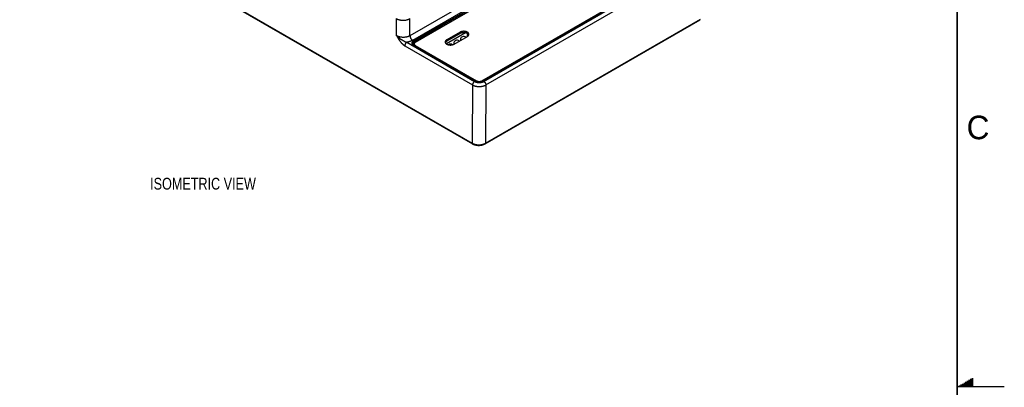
# Model space of a CAD drawing. Header units: inches. Extents: x 0 to 34, y 0 to 22.
# Tile 34 of 64: x 23.6 to 34, y 11 to 14.9. Entities that reach past the tile are written whole.
import ezdxf

# ---------------------------------------------------------------- set-up
doc = ezdxf.new("R2010")
doc.units = ezdxf.units.IN
doc.header["$LTSCALE"] = 1.87
doc.header["$MEASUREMENT"] = 0
doc.layers.get('0').update_dxf_attribs({"linetype": 'CONTINUOUS'})
doc.layers.add('DETAIL', color=7, linetype='CONTINUOUS')
doc.styles.get("Standard").update_dxf_attribs({"font": 'txt', "width": 0.8})
doc.styles.add('TEXTSTYLE_2', font='txt')

msp = doc.modelspace()

# ---------------------------------------------------------------- linework, layer by layer
at = {"color": 7, "linetype": 'CONTINUOUS'}
for p, q in [((23.5569, 16.3554), (28.3552, 13.5849)), ((23.56, 16.3487), (28.3584, 13.5782)), ((29.4994, 15.7652), (27.6964, 14.7241)), ((29.4994, 15.7009), (27.7242, 14.6759)), ((27.7357, 14.6704), (29.4994, 15.6888)), ((27.7392, 14.6645), (29.4994, 15.6808)), ((27.7395, 14.6481), (29.4994, 15.6643)), ((29.4994, 15.6632), (27.752, 14.6542)), ((28.4585, 14.2463), (30.7428, 15.5652)), ((30.7566, 15.5681), (28.4678, 14.2466)), ((30.7591, 15.5678), (28.4703, 14.2463)), ((28.4802, 14.2399), (30.7702, 15.5621)), ((28.5014, 14.2027), (30.7914, 15.525)), ((27.5549, 14.7244), (27.5536, 14.9058)), ((27.6964, 14.7241), (27.695, 14.906)), ((28.4936, 13.5782), (30.7741, 14.8949)), ((28.4967, 13.5848), (30.7772, 14.9016)), ((28.2851, 14.7549), (28.0823, 14.6378)), ((28.2271, 14.7622), (28.0857, 14.6806)), ((28.2271, 14.7475), (28.0857, 14.6659)), ((28.2271, 14.7622), (28.2271, 14.7475)), ((27.662, 14.6551), (28.3812, 14.2399)), ((28.3911, 14.2463), (27.7357, 14.6247)), ((28.3935, 14.2466), (27.7382, 14.6249)), ((27.7392, 14.6645), (27.7395, 14.6481)), ((27.7405, 14.6236), (27.7405, 14.6382)), ((27.752, 14.6221), (28.4029, 14.2463)), ((27.752, 14.6221), (27.752, 14.617)), ((28.0751, 14.6442), (28.0749, 14.657)), ((28.0857, 14.6806), (28.0857, 14.6659)), ((28.16, 14.6414), (28.16, 14.6337)), ((28.1637, 14.6356), (28.3051, 14.7172)), ((28.2307, 14.6822), (28.2307, 14.6745)), ((28.3014, 14.7231), (28.3014, 14.7154)), ((27.6408, 14.6182), (28.36, 14.2029)), ((28.36, 14.2029), (28.3552, 13.5849)), ((28.4029, 14.2463), (28.4029, 14.2423)), ((28.4585, 14.2463), (28.4585, 14.2423)), ((28.5014, 14.2027), (28.4967, 13.5848))]:
    msp.add_line(p, q, dxfattribs=at)
at = {"color": 2, "linetype": 'CONTINUOUS'}
for p, q in [((33.6213, 11.07), (33.6697, 11.07)), ((33.6386, 11.08), (33.6697, 11.08)), ((33.6559, 11.09), (33.6697, 11.09)), ((34, 11), (33.5, 11)), ((33.5173, 11.01), (33.6697, 11.01)), ((33.5347, 11.02), (33.6697, 11.02)), ((33.552, 11.03), (33.6697, 11.03)), ((33.5693, 11.04), (33.6697, 11.04)), ((33.5866, 11.05), (33.6697, 11.05)), ((33.6039, 11.06), (33.6697, 11.06))]:
    msp.add_line(p, q, dxfattribs=at)
at = {"color": 7, "linetype": 'CONTINUOUS', "const_width": 0.02}
msp.add_lwpolyline([(33.5, 0.5), (33.5, 21.5)], dxfattribs=at)
at = {"color": 7, "linetype": 'CONTINUOUS'}
msp.add_lwpolyline([(28.3584, 13.5782), (28.3613, 13.5765), (28.3646, 13.5749), (28.368, 13.5733), (28.3714, 13.5718), (28.375, 13.5704), (28.3786, 13.5692), (28.3823, 13.568), (28.386, 13.5669), (28.3899, 13.566), (28.3937, 13.5651), (28.3977, 13.5643), (28.4016, 13.5636), (28.4056, 13.5631), (28.4096, 13.5626), (28.4137, 13.5623), (28.4178, 13.562), (28.4219, 13.5618), (28.4259, 13.5618), (28.43, 13.5618), (28.4341, 13.562), (28.4382, 13.5623), (28.4422, 13.5626), (28.4463, 13.5631), (28.4503, 13.5636), (28.4542, 13.5643), (28.4582, 13.5651), (28.462, 13.5659), (28.4658, 13.5669), (28.4696, 13.568), (28.4733, 13.5692), (28.4769, 13.5704), (28.4805, 13.5718), (28.4839, 13.5733), (28.4873, 13.5748), (28.4905, 13.5765), (28.4936, 13.5782)], dxfattribs=at)
for centre, radius, start, end in [((28.3368, 14.7231), 0.0354, 141.74806, 180), ((28.1247, 14.6006), 0.0354, 52.68435, 127.29408), ((28.1954, 14.6414), 0.0354, 47.75322, 179.99999), ((28.1718, 14.6337), 0.0118, 180.00068, 180.37513), ((28.2661, 14.6822), 0.0354, 47.7532, 179.99999), ((28.2425, 14.6745), 0.0118, 180.00075, 181.28773), ((28.3132, 14.7154), 0.0118, 180.00075, 181.28778)]:
    msp.add_arc(centre, radius, start, end, dxfattribs=at)
for points, knots in [([(27.5536, 14.9058), (27.5547, 14.9051), (27.5571, 14.9038), (27.5608, 14.902), (27.5647, 14.9002), (27.5687, 14.8986), (27.5729, 14.8971), (27.5786, 14.8952), (27.586, 14.8932), (27.5953, 14.8913), (27.6048, 14.8899), (27.6145, 14.8891), (27.6243, 14.8889), (27.6341, 14.8892), (27.6437, 14.89), (27.6533, 14.8914), (27.6625, 14.8933), (27.6699, 14.8954), (27.6757, 14.8972), (27.6798, 14.8988), (27.6838, 14.9004), (27.6889, 14.9027), (27.6926, 14.9046), (27.695, 14.906)], [0, 0, 0, 0, 0.0275919, 0.0558322, 0.0846975, 0.11416, 0.144188, 0.1747461, 0.2372882, 0.3014555, 0.3668729, 0.4331398, 0.4998386, 0.5665432, 0.6328275, 0.6982735, 0.7624799, 0.8250711, 0.8556572, 0.8857151, 0.9152094, 0.9441083, 1, 1, 1, 1]), ([(28.3212, 14.7397), (28.3212, 14.7401), (28.3212, 14.7409), (28.3211, 14.7421), (28.3209, 14.7432), (28.3206, 14.7444), (28.3203, 14.7456), (28.3198, 14.7471), (28.3189, 14.749), (28.3176, 14.7512), (28.3162, 14.753), (28.315, 14.7544), (28.3137, 14.7558), (28.3119, 14.7575), (28.3096, 14.7594), (28.3069, 14.7611), (28.3041, 14.7628), (28.3011, 14.7644), (28.2978, 14.7658), (28.2944, 14.7671), (28.2909, 14.7682), (28.2872, 14.7692), (28.2834, 14.77), (28.2795, 14.7706), (28.2755, 14.7711), (28.2715, 14.7714), (28.2675, 14.7716), (28.2634, 14.7715), (28.2594, 14.7713), (28.2554, 14.771), (28.2514, 14.7704), (28.2476, 14.7697), (28.2438, 14.7689), (28.2402, 14.7678), (28.2366, 14.7667), (28.2333, 14.7653), (28.2301, 14.7639), (28.2281, 14.7628), (28.2271, 14.7622)], [0, 0, 0, 0, 0.0106531, 0.0213349, 0.0320739, 0.0428977, 0.0538329, 0.0649046, 0.0875407, 0.1109812, 0.1353585, 0.147934, 0.1607779, 0.1872929, 0.2149456, 0.2437446, 0.2736741, 0.3046967, 0.3367565, 0.3697814, 0.4036853, 0.4383705, 0.473729, 0.5096452, 0.5459964, 0.5826555, 0.6194917, 0.6563723, 0.6931641, 0.729735, 0.7659552, 0.8016988, 0.8368454, 0.8712817, 0.9049029, 0.937615, 0.9693363, 1, 1, 1, 1]), ([(28.3197, 14.7324), (28.3195, 14.7331), (28.3188, 14.7345), (28.3176, 14.7365), (28.3162, 14.7384), (28.3145, 14.7403), (28.3127, 14.7421), (28.3106, 14.7439), (28.3083, 14.7455), (28.3059, 14.7471), (28.3033, 14.7486), (28.3005, 14.7499), (28.2976, 14.7512), (28.2945, 14.7523), (28.2913, 14.7534), (28.288, 14.7543), (28.2846, 14.755), (28.2811, 14.7557), (28.2776, 14.7562), (28.274, 14.7566), (28.2704, 14.7568), (28.2667, 14.7569), (28.2631, 14.7568), (28.2594, 14.7566), (28.2558, 14.7563), (28.2522, 14.7559), (28.2487, 14.7553), (28.2453, 14.7545), (28.242, 14.7537), (28.2387, 14.7527), (28.2356, 14.7516), (28.2327, 14.7503), (28.2298, 14.749), (28.228, 14.748), (28.2271, 14.7475)], [0, 0, 0, 0, 0.0219849, 0.0446804, 0.0681899, 0.0925929, 0.1179459, 0.1442834, 0.1716197, 0.1999511, 0.2292577, 0.259505, 0.2906461, 0.3226228, 0.3553671, 0.3888029, 0.4228466, 0.4574089, 0.4923953, 0.5277074, 0.563244, 0.5989018, 0.6345763, 0.670163, 0.7055582, 0.7406598, 0.7753684, 0.8095882, 0.8432281, 0.8762025, 0.9084329, 0.9398484, 0.9703876, 1, 1, 1, 1]), ([(28.3051, 14.7172), (28.3063, 14.7179), (28.3081, 14.7191), (28.3104, 14.7207), (28.3124, 14.7224), (28.3143, 14.7242), (28.3159, 14.7261), (28.317, 14.7275), (28.318, 14.729), (28.3189, 14.7305), (28.3196, 14.732), (28.3202, 14.7335), (28.3207, 14.735), (28.321, 14.7366), (28.3212, 14.7382), (28.3212, 14.7392), (28.3212, 14.7397)], [0, 0, 0, 0, 0.1485362, 0.2199398, 0.2894091, 0.4225714, 0.4864076, 0.5484959, 0.608941, 0.667873, 0.7254471, 0.7818436, 0.8372656, 0.8919368, 0.9460975, 1, 1, 1, 1]), ([(27.6964, 14.7241), (27.694, 14.7228), (27.6903, 14.7209), (27.6852, 14.7186), (27.6812, 14.717), (27.677, 14.7155), (27.6713, 14.7136), (27.6639, 14.7116), (27.6546, 14.7097), (27.6451, 14.7084), (27.6354, 14.7076), (27.6256, 14.7073), (27.6159, 14.7076), (27.6062, 14.7085), (27.5967, 14.7098), (27.5889, 14.7114), (27.5829, 14.713), (27.5785, 14.7143), (27.5742, 14.7157), (27.5701, 14.7172), (27.5661, 14.7188), (27.5622, 14.7206), (27.5585, 14.7224), (27.5561, 14.7237), (27.5549, 14.7244)], [0, 0, 0, 0, 0.0557621, 0.0846056, 0.1140509, 0.144066, 0.1746154, 0.2371509, 0.3013241, 0.3667574, 0.4330476, 0.4997743, 0.5665086, 0.6328216, 0.6982925, 0.7625169, 0.7940461, 0.8251243, 0.8557097, 0.8857635, 0.9152497, 0.944136, 0.9723941, 1, 1, 1, 1]), ([(27.5549, 14.7244), (27.5558, 14.7235), (27.5572, 14.7221), (27.5591, 14.7202), (27.5605, 14.7189), (27.5619, 14.7175), (27.5639, 14.7157), (27.5663, 14.7135), (27.5693, 14.7109), (27.5723, 14.7083), (27.5754, 14.7057), (27.5786, 14.7032), (27.5817, 14.7007), (27.585, 14.6983), (27.5882, 14.6959), (27.5915, 14.6935), (27.5948, 14.6912), (27.5982, 14.6889), (27.6016, 14.6866), (27.605, 14.6844), (27.6085, 14.6822), (27.6131, 14.6794), (27.6178, 14.6766), (27.6225, 14.6738), (27.626, 14.6718), (27.6296, 14.6698), (27.6331, 14.6679), (27.6367, 14.6661), (27.6403, 14.6642), (27.6439, 14.6625), (27.6476, 14.6608), (27.6512, 14.6592), (27.6548, 14.6577), (27.6584, 14.6564), (27.6608, 14.6555), (27.662, 14.6551)], [0, 0, 0, 0, 0.0304879, 0.0457674, 0.0610793, 0.0764262, 0.091806, 0.1226588, 0.1536325, 0.1847183, 0.2159075, 0.2471925, 0.2785658, 0.310019, 0.3415429, 0.3731283, 0.4047668, 0.4364501, 0.4681696, 0.4999168, 0.531683, 0.5634596, 0.6270065, 0.6587564, 0.6904735, 0.7221426, 0.7537447, 0.7852565, 0.8166499, 0.8478906, 0.8789346, 0.9097318, 0.9402252, 0.9703424, 1, 1, 1, 1]), ([(27.5549, 14.7244), (27.5553, 14.7238), (27.5561, 14.7225), (27.557, 14.7209), (27.5578, 14.7196), (27.5585, 14.7183), (27.5595, 14.7167), (27.5606, 14.7147), (27.5621, 14.7122), (27.564, 14.7089), (27.5663, 14.7051), (27.5686, 14.7012), (27.571, 14.6974), (27.5741, 14.6923), (27.5781, 14.686), (27.583, 14.6785), (27.5881, 14.6712), (27.5933, 14.664), (27.5987, 14.657), (27.6042, 14.6502), (27.6099, 14.6438), (27.6149, 14.6387), (27.6189, 14.6348), (27.623, 14.6311), (27.6271, 14.6276), (27.6313, 14.6244), (27.6345, 14.6222), (27.6376, 14.6201), (27.6398, 14.6188), (27.6408, 14.6182)], [0, 0, 0, 0, 0.0162481, 0.0324975, 0.0406221, 0.0487466, 0.0649952, 0.0812439, 0.0974926, 0.1299899, 0.162486, 0.1949796, 0.2274687, 0.2599503, 0.3248728, 0.3896982, 0.4543531, 0.5187341, 0.5827053, 0.6460941, 0.7086893, 0.7702413, 0.800541, 0.8304714, 0.8890547, 0.9176316, 0.9456756, 0.9731453, 1, 1, 1, 1]), ([(27.662, 14.6551), (27.6613, 14.6547), (27.6599, 14.6538), (27.6578, 14.6522), (27.6558, 14.6505), (27.6538, 14.6485), (27.652, 14.6464), (27.6502, 14.6441), (27.6485, 14.6417), (27.647, 14.6392), (27.6456, 14.6366), (27.6443, 14.6339), (27.6433, 14.6312), (27.6424, 14.6285), (27.6417, 14.6259), (27.6412, 14.6232), (27.6409, 14.6207), (27.6408, 14.619), (27.6408, 14.6182)], [0, 0, 0, 0, 0.0558864, 0.1142896, 0.1749668, 0.2376175, 0.3018953, 0.3674184, 0.4337791, 0.500553, 0.5673076, 0.6336106, 0.6990388, 0.7631865, 0.8256746, 0.8861603, 0.9443478, 1, 1, 1, 1]), ([(27.7242, 14.6759), (27.7231, 14.6753), (27.7209, 14.6741), (27.7176, 14.6723), (27.7141, 14.6706), (27.7093, 14.6684), (27.7031, 14.6658), (27.6954, 14.6631), (27.6874, 14.6606), (27.6806, 14.6588), (27.675, 14.6575), (27.6707, 14.6566), (27.6664, 14.6558), (27.6635, 14.6554), (27.662, 14.6551)], [0, 0, 0, 0, 0.0567138, 0.1143219, 0.1728064, 0.2321502, 0.3533047, 0.4775626, 0.6046622, 0.7343151, 0.8000031, 0.8662071, 0.9328869, 1, 1, 1, 1]), ([(27.6964, 14.7241), (27.6964, 14.723), (27.6965, 14.7208), (27.6969, 14.7175), (27.6975, 14.714), (27.6985, 14.7106), (27.6996, 14.707), (27.701, 14.7035), (27.7026, 14.7001), (27.7045, 14.6967), (27.7065, 14.6934), (27.7087, 14.6902), (27.711, 14.6873), (27.7135, 14.6845), (27.7161, 14.6819), (27.7187, 14.6796), (27.7214, 14.6776), (27.7233, 14.6764), (27.7242, 14.6759)], [0, 0, 0, 0, 0.055837, 0.1141766, 0.1747793, 0.2373488, 0.3015436, 0.3669871, 0.4332771, 0.4999947, 0.5667124, 0.6330029, 0.6984474, 0.7626434, 0.8252145, 0.885819, 0.9441607, 1, 1, 1, 1]), ([(27.7357, 14.6247), (27.7345, 14.6254), (27.7326, 14.6266), (27.7304, 14.6283), (27.7283, 14.63), (27.7264, 14.6318), (27.7247, 14.6337), (27.7236, 14.6352), (27.7226, 14.6366), (27.7217, 14.6382), (27.721, 14.6397), (27.7204, 14.6412), (27.7199, 14.6428), (27.7196, 14.6444), (27.7194, 14.646), (27.7193, 14.6476), (27.7194, 14.6492), (27.7196, 14.6507), (27.7199, 14.6523), (27.7204, 14.6539), (27.721, 14.6554), (27.7217, 14.657), (27.7226, 14.6585), (27.7236, 14.66), (27.7247, 14.6614), (27.7264, 14.6633), (27.7283, 14.6652), (27.7304, 14.6669), (27.7326, 14.6685), (27.7345, 14.6697), (27.7357, 14.6704)], [0, 0, 0, 0, 0.0742681, 0.1099699, 0.1447045, 0.2112857, 0.2432038, 0.2742479, 0.3044705, 0.3339365, 0.3627235, 0.3909218, 0.4186327, 0.4459683, 0.4730487, 0.5, 0.5269512, 0.5540316, 0.5813672, 0.6090782, 0.6372764, 0.6660635, 0.6955295, 0.7257521, 0.7567962, 0.7887143, 0.8552954, 0.8900301, 0.9257319, 1, 1, 1, 1]), ([(27.7243, 14.6433), (27.7242, 14.6437), (27.7243, 14.6447), (27.7244, 14.6462), (27.7247, 14.6477), (27.7251, 14.6491), (27.7257, 14.6506), (27.7263, 14.652), (27.7271, 14.6534), (27.7283, 14.6552), (27.7298, 14.657), (27.7314, 14.6587), (27.7328, 14.66), (27.7342, 14.6612), (27.7364, 14.6627), (27.738, 14.6638), (27.7392, 14.6645)], [0, 0, 0, 0, 0.053995, 0.1081912, 0.1628514, 0.218227, 0.274553, 0.3320437, 0.3908893, 0.4512543, 0.5770041, 0.6426494, 0.7102097, 0.7797227, 0.8512044, 1, 1, 1, 1]), ([(27.7243, 14.6433), (27.7243, 14.6429), (27.7243, 14.6421), (27.7245, 14.6409), (27.7248, 14.6397), (27.7251, 14.6386), (27.7256, 14.6374), (27.7262, 14.6362), (27.7269, 14.635), (27.728, 14.6334), (27.7294, 14.6318), (27.7309, 14.6303), (27.7321, 14.6292), (27.7335, 14.6281), (27.7355, 14.6266), (27.7371, 14.6256), (27.7382, 14.6249)], [0, 0, 0, 0, 0.0484296, 0.0974392, 0.1474499, 0.1988651, 0.2520277, 0.30723, 0.3647063, 0.4246368, 0.5522767, 0.6201774, 0.6908087, 0.764157, 0.8401852, 1, 1, 1, 1]), ([(27.7266, 14.6356), (27.7269, 14.6362), (27.7276, 14.6373), (27.7287, 14.6391), (27.7301, 14.6407), (27.7317, 14.6423), (27.7334, 14.6439), (27.7352, 14.6454), (27.7373, 14.6468), (27.7387, 14.6477), (27.7395, 14.6481)], [0, 0, 0, 0, 0.1103316, 0.2243134, 0.3423341, 0.4646836, 0.5915572, 0.7230623, 0.8592246, 1, 1, 1, 1]), ([(27.731, 14.6302), (27.7312, 14.6307), (27.7317, 14.6317), (27.7326, 14.6331), (27.7337, 14.6345), (27.7352, 14.6363), (27.7371, 14.6381), (27.7391, 14.6397), (27.7402, 14.6404), (27.7408, 14.6408)], [0, 0, 0, 0, 0.1118227, 0.2268503, 0.3454599, 0.4679508, 0.725262, 0.8604516, 1, 1, 1, 1]), ([(27.7357, 14.6704), (27.736, 14.6703), (27.7364, 14.67), (27.7371, 14.6694), (27.7377, 14.6687), (27.7382, 14.6679), (27.7386, 14.667), (27.7389, 14.6662), (27.7392, 14.6653), (27.7392, 14.6648), (27.7392, 14.6645)], [0, 0, 0, 0, 0.1139436, 0.2368164, 0.3661498, 0.4989232, 0.6318461, 0.761616, 0.8851775, 1, 1, 1, 1]), ([(27.7357, 14.6247), (27.7358, 14.6248), (27.7361, 14.6249), (27.7364, 14.625), (27.7367, 14.6251), (27.7371, 14.6252), (27.7374, 14.6252), (27.7377, 14.6251), (27.7379, 14.6251), (27.7381, 14.625), (27.7382, 14.6249)], [0, 0, 0, 0, 0.1486094, 0.2895041, 0.4227288, 0.5486488, 0.6680064, 0.7819428, 0.8919897, 1, 1, 1, 1]), ([(27.7415, 14.6433), (27.7414, 14.6435), (27.7411, 14.6438), (27.7407, 14.6444), (27.7403, 14.645), (27.74, 14.6456), (27.7398, 14.6463), (27.7396, 14.6469), (27.7395, 14.6475), (27.7395, 14.6479), (27.7395, 14.6481)], [0, 0, 0, 0, 0.1272085, 0.2571759, 0.3881878, 0.5184871, 0.6463457, 0.7701375, 0.8884154, 1, 1, 1, 1]), ([(27.752, 14.6542), (27.7511, 14.6537), (27.7494, 14.6526), (27.7471, 14.6509), (27.7451, 14.6489), (27.7435, 14.6469), (27.7424, 14.6451), (27.7417, 14.6437), (27.7412, 14.6426), (27.7409, 14.6415), (27.7407, 14.6404), (27.7405, 14.6393), (27.7405, 14.6385), (27.7405, 14.6382)], [0, 0, 0, 0, 0.1485625, 0.2894166, 0.4226024, 0.548488, 0.6678145, 0.7253988, 0.7818051, 0.8372369, 0.8919177, 0.946088, 1, 1, 1, 1]), ([(27.7405, 14.6382), (27.7405, 14.6378), (27.7405, 14.637), (27.7407, 14.6359), (27.7409, 14.6348), (27.7412, 14.6337), (27.7417, 14.6326), (27.7424, 14.6312), (27.7435, 14.6294), (27.7451, 14.6274), (27.7471, 14.6255), (27.7494, 14.6237), (27.7511, 14.6226), (27.752, 14.6221)], [0, 0, 0, 0, 0.053912, 0.1080823, 0.1627632, 0.2181949, 0.2746013, 0.3321856, 0.451512, 0.5773977, 0.7105834, 0.8514375, 1, 1, 1, 1]), ([(28.0857, 14.6806), (28.0845, 14.6799), (28.0827, 14.6787), (28.0804, 14.6771), (28.0784, 14.6754), (28.0765, 14.6736), (28.0749, 14.6717), (28.0738, 14.6703), (28.0728, 14.6688), (28.0719, 14.6673), (28.0712, 14.6658), (28.0706, 14.6643), (28.0702, 14.6628), (28.0698, 14.6612), (28.0696, 14.6596), (28.0696, 14.6586), (28.0696, 14.6581)], [0, 0, 0, 0, 0.1485362, 0.2199398, 0.2894091, 0.4225714, 0.4864076, 0.5484959, 0.608941, 0.667873, 0.7254471, 0.7818436, 0.8372656, 0.8919368, 0.9460975, 1, 1, 1, 1]), ([(28.0696, 14.6581), (28.0696, 14.6577), (28.0696, 14.6569), (28.0697, 14.6557), (28.0699, 14.6546), (28.0702, 14.6534), (28.0705, 14.6522), (28.071, 14.6507), (28.0719, 14.6488), (28.0733, 14.6466), (28.0746, 14.6448), (28.0758, 14.6434), (28.0771, 14.642), (28.0789, 14.6403), (28.0813, 14.6384), (28.0839, 14.6366), (28.0867, 14.635), (28.0897, 14.6334), (28.093, 14.632), (28.0964, 14.6307), (28.0999, 14.6296), (28.1036, 14.6286), (28.1074, 14.6278), (28.1113, 14.6272), (28.1153, 14.6267), (28.1193, 14.6264), (28.1233, 14.6262), (28.1274, 14.6263), (28.1314, 14.6265), (28.1354, 14.6268), (28.1394, 14.6274), (28.1432, 14.6281), (28.147, 14.6289), (28.1507, 14.63), (28.1542, 14.6311), (28.1575, 14.6325), (28.1607, 14.6339), (28.1627, 14.635), (28.1637, 14.6356)], [0, 0, 0, 0, 0.0106531, 0.0213349, 0.0320739, 0.0428977, 0.0538329, 0.0649046, 0.0875407, 0.1109812, 0.1353585, 0.147934, 0.1607779, 0.1872929, 0.2149456, 0.2437446, 0.2736741, 0.3046967, 0.3367565, 0.3697814, 0.4036853, 0.4383705, 0.473729, 0.5096452, 0.5459964, 0.5826555, 0.6194917, 0.6563723, 0.6931641, 0.729735, 0.7659552, 0.8016988, 0.8368454, 0.8712817, 0.9049029, 0.937615, 0.9693363, 1, 1, 1, 1]), ([(28.0857, 14.6659), (28.0848, 14.6654), (28.0831, 14.6643), (28.0807, 14.6626), (28.0785, 14.6608), (28.0766, 14.6589), (28.0748, 14.657), (28.0733, 14.655), (28.072, 14.6529), (28.0714, 14.6514), (28.0711, 14.6507)], [0, 0, 0, 0, 0.1423241, 0.279515, 0.4115304, 0.5384255, 0.6603668, 0.7776422, 0.8906693, 1, 1, 1, 1]), ([(28.16, 14.6414), (28.16, 14.6411), (28.16, 14.6406), (28.1601, 14.6397), (28.1602, 14.6388), (28.1605, 14.6377), (28.1611, 14.6363), (28.1617, 14.6352), (28.162, 14.6346)], [0, 0, 0, 0, 0.120756, 0.2419405, 0.3639746, 0.4872646, 0.7389847, 1, 1, 1, 1]), ([(28.2307, 14.6822), (28.2307, 14.682), (28.2307, 14.6814), (28.2308, 14.6805), (28.231, 14.6796), (28.2313, 14.6785), (28.2318, 14.6771), (28.2324, 14.676), (28.2327, 14.6754)], [0, 0, 0, 0, 0.1207151, 0.241863, 0.3638691, 0.4871434, 0.7388818, 1, 1, 1, 1]), ([(28.3014, 14.7231), (28.3014, 14.7228), (28.3014, 14.7222), (28.3015, 14.7213), (28.3017, 14.7205), (28.302, 14.7193), (28.3025, 14.7179), (28.3031, 14.7168), (28.3034, 14.7163)], [0, 0, 0, 0, 0.1207151, 0.241863, 0.3638691, 0.4871434, 0.7388818, 1, 1, 1, 1]), ([(28.3812, 14.2399), (28.3805, 14.2395), (28.3791, 14.2386), (28.377, 14.237), (28.375, 14.2353), (28.373, 14.2333), (28.3711, 14.2312), (28.3693, 14.2289), (28.3676, 14.2265), (28.3661, 14.224), (28.3647, 14.2214), (28.3635, 14.2187), (28.3624, 14.216), (28.3615, 14.2133), (28.3608, 14.2106), (28.3603, 14.208), (28.36, 14.2054), (28.36, 14.2038), (28.36, 14.2029)], [0, 0, 0, 0, 0.0558864, 0.1142897, 0.1749669, 0.2376177, 0.3018955, 0.3674186, 0.4337793, 0.5005532, 0.5673077, 0.6336107, 0.6990388, 0.7631865, 0.8256746, 0.8861603, 0.9443478, 1, 1, 1, 1]), ([(28.36, 14.2029), (28.3623, 14.2016), (28.366, 14.1996), (28.3711, 14.1973), (28.3751, 14.1956), (28.3793, 14.1941), (28.3836, 14.1927), (28.3879, 14.1914), (28.394, 14.1899), (28.4017, 14.1882), (28.4112, 14.1868), (28.4209, 14.186), (28.4307, 14.1857), (28.4405, 14.186), (28.4502, 14.1868), (28.4597, 14.1881), (28.4674, 14.1897), (28.4734, 14.1913), (28.4778, 14.1926), (28.4821, 14.194), (28.4862, 14.1955), (28.4902, 14.1971), (28.4941, 14.1989), (28.4978, 14.2007), (28.5002, 14.202), (28.5014, 14.2027)], [0, 0, 0, 0, 0.0559325, 0.0848452, 0.1143495, 0.1444136, 0.1750025, 0.2060779, 0.2375987, 0.3017922, 0.367218, 0.4334774, 0.5001549, 0.5668269, 0.6330698, 0.6984684, 0.7626244, 0.7941228, 0.8251735, 0.8557356, 0.8857709, 0.9152445, 0.9441248, 0.9723843, 1, 1, 1, 1]), ([(28.3812, 14.2399), (28.382, 14.2394), (28.3837, 14.2385), (28.3863, 14.2372), (28.389, 14.236), (28.3918, 14.2348), (28.3947, 14.2338), (28.3977, 14.2328), (28.4008, 14.2319), (28.4039, 14.2311), (28.4071, 14.2304), (28.4104, 14.2298), (28.4137, 14.2293), (28.417, 14.2288), (28.4204, 14.2285), (28.425, 14.2282), (28.4307, 14.228), (28.4375, 14.2282), (28.4443, 14.2288), (28.4499, 14.2296), (28.4543, 14.2304), (28.4585, 14.2313), (28.4626, 14.2325), (28.4667, 14.2338), (28.4696, 14.2348), (28.4724, 14.236), (28.4751, 14.2372), (28.4777, 14.2385), (28.4794, 14.2394), (28.4802, 14.2399)], [0, 0, 0, 0, 0.0276008, 0.0558457, 0.0847177, 0.1141892, 0.144227, 0.1747949, 0.2058551, 0.2373667, 0.2692846, 0.3015622, 0.3341521, 0.3670052, 0.4000705, 0.4332953, 0.5000058, 0.5667168, 0.6330011, 0.6984384, 0.7307173, 0.7626365, 0.8252014, 0.8557706, 0.8858093, 0.9152808, 0.9441527, 0.9723988, 1, 1, 1, 1]), ([(28.3911, 14.2463), (28.3912, 14.2464), (28.3914, 14.2465), (28.3918, 14.2466), (28.3921, 14.2467), (28.3924, 14.2468), (28.3927, 14.2468), (28.393, 14.2468), (28.3933, 14.2467), (28.3935, 14.2466), (28.3935, 14.2466)], [0, 0, 0, 0, 0.1486094, 0.2895041, 0.4227288, 0.5486488, 0.6680064, 0.7819428, 0.8919897, 1, 1, 1, 1]), ([(28.4703, 14.2463), (28.469, 14.2455), (28.4662, 14.2441), (28.4618, 14.2422), (28.4571, 14.2406), (28.4521, 14.2392), (28.4469, 14.2382), (28.4416, 14.2374), (28.4362, 14.2369), (28.4307, 14.2368), (28.4252, 14.2369), (28.4198, 14.2374), (28.4145, 14.2382), (28.4093, 14.2392), (28.4043, 14.2406), (28.3996, 14.2422), (28.3952, 14.2441), (28.3924, 14.2455), (28.3911, 14.2463)], [0, 0, 0, 0, 0.0558387, 0.1141799, 0.1747837, 0.2373539, 0.3015492, 0.3669929, 0.4332828, 0.5, 0.5667172, 0.6330071, 0.6984508, 0.7626461, 0.8252163, 0.8858202, 0.9441613, 1, 1, 1, 1]), ([(28.3935, 14.2466), (28.3948, 14.2459), (28.3973, 14.2445), (28.4014, 14.2428), (28.4058, 14.2413), (28.4105, 14.24), (28.4154, 14.239), (28.4204, 14.2383), (28.4255, 14.2378), (28.4307, 14.2377), (28.4359, 14.2378), (28.441, 14.2383), (28.446, 14.239), (28.4509, 14.24), (28.4556, 14.2413), (28.46, 14.2428), (28.4641, 14.2445), (28.4666, 14.2459), (28.4678, 14.2466)], [0, 0, 0, 0, 0.0547347, 0.1124623, 0.1728384, 0.2354775, 0.2999625, 0.3658523, 0.4326881, 0.4999999, 0.5673117, 0.6341475, 0.7000374, 0.7645224, 0.8271615, 0.8875376, 0.9452653, 1, 1, 1, 1]), ([(28.4029, 14.2463), (28.4038, 14.2458), (28.4058, 14.2447), (28.4089, 14.2434), (28.4122, 14.2423), (28.4157, 14.2413), (28.4193, 14.2406), (28.423, 14.24), (28.4268, 14.2397), (28.4307, 14.2396), (28.4346, 14.2397), (28.4384, 14.24), (28.4421, 14.2406), (28.4457, 14.2413), (28.4492, 14.2423), (28.4525, 14.2434), (28.4557, 14.2447), (28.4576, 14.2458), (28.4585, 14.2463)], [0, 0, 0, 0, 0.0558388, 0.1141799, 0.1747837, 0.237354, 0.3015492, 0.3669929, 0.4332828, 0.5, 0.5667172, 0.6330071, 0.6984508, 0.762646, 0.8252163, 0.8858201, 0.9441612, 1, 1, 1, 1]), ([(28.4703, 14.2463), (28.4702, 14.2464), (28.47, 14.2465), (28.4696, 14.2466), (28.4693, 14.2467), (28.469, 14.2468), (28.4687, 14.2468), (28.4684, 14.2468), (28.4681, 14.2467), (28.4679, 14.2466), (28.4678, 14.2466)], [0, 0, 0, 0, 0.1486094, 0.2895041, 0.4227288, 0.5486488, 0.6680064, 0.7819428, 0.8919897, 1, 1, 1, 1]), ([(28.4802, 14.2399), (28.4809, 14.2395), (28.4823, 14.2386), (28.4844, 14.237), (28.4864, 14.2352), (28.4884, 14.2333), (28.4903, 14.2311), (28.4921, 14.2288), (28.4938, 14.2264), (28.4953, 14.2238), (28.4967, 14.2212), (28.498, 14.2186), (28.499, 14.2158), (28.4999, 14.2131), (28.5006, 14.2104), (28.5011, 14.2078), (28.5014, 14.2052), (28.5014, 14.2035), (28.5014, 14.2027)], [0, 0, 0, 0, 0.0559343, 0.1144, 0.1751508, 0.2378821, 0.3022424, 0.3678447, 0.434276, 0.5011062, 0.5678978, 0.6342134, 0.6996258, 0.7637255, 0.8261312, 0.886499, 0.9445334, 1, 1, 1, 1]), ([(28.3552, 13.5849), (28.3564, 13.5843), (28.3588, 13.5829), (28.3625, 13.5811), (28.3664, 13.5793), (28.3704, 13.5777), (28.3746, 13.5762), (28.3788, 13.5748), (28.3832, 13.5735), (28.3892, 13.5719), (28.397, 13.5703), (28.4065, 13.5689), (28.4162, 13.5681), (28.426, 13.5678), (28.4357, 13.5681), (28.4454, 13.5689), (28.4549, 13.5703), (28.4627, 13.5719), (28.4687, 13.5734), (28.4731, 13.5747), (28.4773, 13.5761), (28.4815, 13.5776), (28.4855, 13.5792), (28.4894, 13.581), (28.4931, 13.5828), (28.4955, 13.5841), (28.4967, 13.5848)], [0, 0, 0, 0, 0.0276243, 0.0558947, 0.0847878, 0.1142758, 0.1443268, 0.1749055, 0.2059735, 0.2374895, 0.3016805, 0.367112, 0.4333835, 0.5000779, 0.5667698, 0.6330336, 0.6984522, 0.7626254, 0.7941307, 0.8251868, 0.8557525, 0.8857895, 0.9152624, 0.9441396, 0.9723932, 1, 1, 1, 1]), ([(28.3552, 13.5849), (28.3552, 13.5845), (28.3553, 13.5838), (28.3554, 13.5827), (28.3557, 13.5817), (28.356, 13.5808), (28.3565, 13.58), (28.357, 13.5792), (28.3576, 13.5786), (28.3581, 13.5783), (28.3584, 13.5782)], [0, 0, 0, 0, 0.1483292, 0.2890049, 0.4220901, 0.5479663, 0.6673793, 0.7814635, 0.8917302, 1, 1, 1, 1]), ([(28.4967, 13.5848), (28.4967, 13.5844), (28.4966, 13.5837), (28.4965, 13.5826), (28.4962, 13.5816), (28.4958, 13.5807), (28.4954, 13.5799), (28.4949, 13.5792), (28.4943, 13.5786), (28.4938, 13.5783), (28.4936, 13.5782)], [0, 0, 0, 0, 0.1480484, 0.2885046, 0.4214523, 0.547286, 0.6667554, 0.7809872, 0.8914726, 1, 1, 1, 1])]:
    msp.add_open_spline(points, degree=3, knots=knots, dxfattribs=at)

# ---------------------------------------------------------------- texts
at = {"color": 2, "linetype": 'CONTINUOUS', "insert": (33.6004, 13.8767), "char_height": 0.25, "width": 0.25, "attachment_point": 1, "line_spacing_factor": 0.9, "style": 'TEXTSTYLE_2'}
msp.add_mtext('C', dxfattribs=at)
at = {"layer": 'DETAIL', "color": 2, "linetype": 'CONTINUOUS', "insert": (24.9403, 13.2175), "char_height": 0.125, "width": 1.4, "attachment_point": 1, "line_spacing_factor": 0.9}
msp.add_mtext('ISOMETRIC VIEW', dxfattribs=at)

doc.saveas('drawing.dxf')
